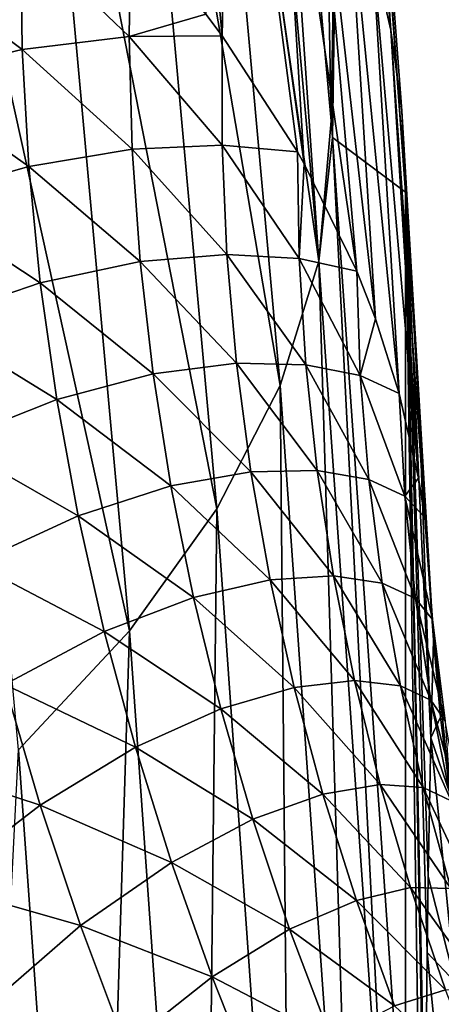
# Model space of a CAD drawing. Header units: metres. Extents: x -109 to 109, y -78 to 121.
# Tile 250 of 256: x -57.1 to -54.81, y 34.19 to 39.55. Entities that reach past the tile are written whole.
import ezdxf

# ---------------------------------------------------------------- set-up
doc = ezdxf.new("R2010")
doc.units = ezdxf.units.M
doc.layers.add('solid_508554_SW0001', color=7, linetype='CONTINUOUS')

msp = doc.modelspace()

# ---------------------------------------------------------------- linework, layer by layer
at = {"layer": 'solid_508554_SW0001'}
for points in [[(-55.404217, 39.003197, -29.490355), (-55.913288, 44.642826, -32.386425), (-55.525162, 45.531265, -21.468878)], [(-55.404217, 39.003197, -29.490355), (-55.525162, 45.531265, -21.468878), (-55.332993, 43.282803, -20.036524)], [(-55.588837, 44.848152, -17.558733), (-55.178936, 39.932758, -14.986192), (-55.080521, 39.496784, -15.677602)], [(-55.399361, 44.071941, -18.795357), (-55.588837, 44.848152, -17.558733), (-55.080521, 39.496784, -15.677602)], [(-55.989059, 43.981056, -33.681194), (-55.913288, 44.642826, -32.386425), (-55.47089, 38.238285, -30.735914)], [(-55.47089, 38.238285, -30.735914), (-55.913288, 44.642826, -32.386425), (-55.404217, 39.003197, -29.490355)], [(-55.399361, 44.071941, -18.795357), (-54.999313, 38.614689, -17.06506), (-55.332993, 43.282803, -20.036524)], [(-55.399361, 44.071941, -18.795357), (-55.020603, 39.057106, -16.371069), (-54.999313, 38.614689, -17.06506)], [(-55.399361, 44.071941, -18.795357), (-55.080521, 39.496784, -15.677602), (-55.020603, 39.057106, -16.371069)], [(-56.200939, 43.311405, -34.9618), (-55.989059, 43.981056, -33.681194), (-55.47089, 38.238285, -30.735914)], [(-56.546829, 42.640907, -36.21476), (-56.200939, 43.311405, -34.9618), (-55.681404, 37.562595, -32.012642)], [(-56.200939, 43.311405, -34.9618), (-55.47089, 38.238285, -30.735914), (-55.681404, 37.562595, -32.012642)], [(-55.396965, 38.912556, -29.443346), (-55.404217, 39.003197, -29.490355), (-55.332993, 43.282803, -20.036524)], [(-55.396965, 38.912556, -29.443346), (-55.332993, 43.282803, -20.036524), (-54.999313, 38.614689, -17.06506)], [(-57.023727, 41.976654, -37.426678), (-56.546829, 42.640907, -36.21476), (-56.025791, 36.890312, -33.261734)], [(-56.546829, 42.640907, -36.21476), (-55.681404, 37.562595, -32.012642), (-56.025791, 36.890312, -33.261734)], [(-56.237934, 42.023636, -11.613212), (-56.086365, 39.584618, -10.053718), (-55.997089, 39.465027, -10.249429)], [(-55.951973, 41.620438, -12.27159), (-56.237934, 42.023636, -11.613212), (-55.997089, 39.465027, -10.249429)], [(-57.628235, 41.324886, -38.58593), (-57.023727, 41.976654, -37.426678), (-56.501408, 36.227444, -34.471954)], [(-57.023727, 41.976654, -37.426678), (-56.025791, 36.890312, -33.261734), (-56.501408, 36.227444, -34.471954)], [(-55.951973, 41.620438, -12.27159), (-55.997089, 39.465027, -10.249429), (-55.587013, 38.83371, -11.276641)], [(-55.951973, 41.620438, -12.27159), (-55.587013, 38.83371, -11.276641), (-55.551014, 38.769814, -11.380069)], [(-55.702583, 41.208832, -12.939565), (-55.951973, 41.620438, -12.27159), (-55.551014, 38.769814, -11.380069)], [(-57.628235, 41.324886, -38.58593), (-56.501408, 36.227444, -34.471954), (-57.105286, 35.579956, -35.632202)], [(-55.702583, 41.208832, -12.939565), (-55.551014, 38.769814, -11.380069), (-55.265575, 38.184116, -12.323823)], [(-55.490314, 40.78973, -13.615657), (-55.702583, 41.208832, -12.939565), (-55.265575, 38.184116, -12.323823)], [(-55.490314, 40.78973, -13.615657), (-55.265575, 38.184116, -12.323823), (-55.16407, 37.925041, -12.738871)], [(-55.315636, 40.364056, -14.298369), (-55.490314, 40.78973, -13.615657), (-55.16407, 37.925041, -12.738871)], [(-55.315636, 40.364056, -14.298369), (-55.16407, 37.925041, -12.738871), (-55.034477, 37.519684, -13.385431)], [(-55.178936, 39.932758, -14.986192), (-55.315636, 40.364056, -14.298369), (-55.034477, 37.519684, -13.385431)], [(-56.503872, 39.461975, -8.682518), (-56.493633, 40.074726, -9.247627), (-57.093121, 40.02557, -7.704243)], [(-56.086365, 39.584618, -10.053718), (-56.493633, 40.074726, -9.247627), (-56.503872, 39.461975, -8.682518)], [(-57.084995, 39.390568, -7.122448), (-57.093121, 40.02557, -7.704243), (-57.762054, 39.898216, -6.170732)], [(-56.503872, 39.461975, -8.682518), (-57.093121, 40.02557, -7.704243), (-57.084995, 39.390568, -7.122448)], [(-55.178936, 39.932758, -14.986192), (-55.034477, 37.519684, -13.385431), (-54.928955, 37.057774, -14.1181)], [(-55.080521, 39.496784, -15.677602), (-55.178936, 39.932758, -14.986192), (-54.928955, 37.057774, -14.1181)], [(-57.084995, 39.390568, -7.122448), (-57.762054, 39.898216, -6.170732), (-57.733879, 39.237198, -5.571511)], [(-55.997089, 39.465027, -10.249429), (-56.086365, 39.584618, -10.053718), (-56.503872, 39.461975, -8.682518)], [(-56.48727, 38.84898, -8.107985), (-56.503872, 39.461975, -8.682518), (-57.084995, 39.390568, -7.122448)], [(-55.997864, 38.870403, -9.690424), (-55.997089, 39.465027, -10.249429), (-56.503872, 39.461975, -8.682518)], [(-55.997864, 38.870403, -9.690424), (-56.503872, 39.461975, -8.682518), (-56.48727, 38.84898, -8.107985)], [(-55.587013, 38.83371, -11.276641), (-55.997089, 39.465027, -10.249429), (-55.997864, 38.870403, -9.690424)], [(-55.080521, 39.496784, -15.677602), (-54.928955, 37.057774, -14.1181), (-54.894939, 36.843933, -14.455842)], [(-55.020603, 39.057106, -16.371069), (-55.080521, 39.496784, -15.677602), (-54.894939, 36.843933, -14.455842)], [(-57.049686, 38.755268, -6.531468), (-57.084995, 39.390568, -7.122448), (-57.733879, 39.237198, -5.571511)], [(-56.48727, 38.84898, -8.107985), (-57.084995, 39.390568, -7.122448), (-57.049686, 38.755268, -6.531468)], [(-57.049686, 38.755268, -6.531468), (-57.733879, 39.237198, -5.571511), (-57.677986, 38.575794, -4.963529)], [(-55.020603, 39.057106, -16.371069), (-54.847752, 36.175705, -15.505571), (-54.923534, 37.395199, -16.285315)], [(-55.020603, 39.057106, -16.371069), (-54.894939, 36.843933, -14.455842), (-54.847752, 36.175705, -15.505571)], [(-55.020603, 39.057106, -16.371069), (-54.923534, 37.395199, -16.285315), (-54.999313, 38.614689, -17.06506)], [(-55.47089, 38.238285, -30.735914), (-55.404217, 39.003197, -29.490355), (-55.396965, 38.912556, -29.443346)], [(-55.47089, 38.238285, -30.735914), (-55.396965, 38.912556, -29.443346), (-55.07024, 32.516827, -27.745472)], [(-55.396965, 38.912556, -29.443346), (-54.999313, 38.614689, -17.06506), (-54.999313, 33.191502, -26.4583)], [(-55.396965, 38.912556, -29.443346), (-54.999313, 33.191502, -26.4583), (-55.07024, 32.516827, -27.745472)], [(-55.972042, 38.276318, -9.122126), (-55.997864, 38.870403, -9.690424), (-56.48727, 38.84898, -8.107985)], [(-55.577778, 38.253986, -10.722623), (-55.997864, 38.870403, -9.690424), (-55.972042, 38.276318, -9.122126)], [(-55.577778, 38.253986, -10.722623), (-55.587013, 38.83371, -11.276641), (-55.997864, 38.870403, -9.690424)], [(-56.443901, 38.236462, -7.524323), (-56.48727, 38.84898, -8.107985), (-57.049686, 38.755268, -6.531468)], [(-55.972042, 38.276318, -9.122126), (-56.48727, 38.84898, -8.107985), (-56.443901, 38.236462, -7.524323)], [(-55.551014, 38.769814, -11.380069), (-55.587013, 38.83371, -11.276641), (-55.577778, 38.253986, -10.722623)], [(-56.987247, 38.120335, -5.931688), (-57.049686, 38.755268, -6.531468), (-57.677986, 38.575794, -4.963529)], [(-56.443901, 38.236462, -7.524323), (-57.049686, 38.755268, -6.531468), (-56.987247, 38.120335, -5.931688)], [(-55.265575, 38.184116, -12.323823), (-55.551014, 38.769814, -11.380069), (-55.577778, 38.253986, -10.722623)], [(-54.861443, 35.645363, -16.94663), (-54.999313, 38.614689, -17.06506), (-54.923534, 37.395199, -16.285315)], [(-54.899181, 31.713617, -25.196777), (-54.999313, 33.191502, -26.4583), (-54.999313, 38.614689, -17.06506)], [(-54.895042, 33.1577, -22.53758), (-54.899181, 31.713617, -25.196777), (-54.999313, 38.614689, -17.06506)], [(-54.893452, 33.398411, -22.059969), (-54.895042, 33.1577, -22.53758), (-54.999313, 38.614689, -17.06506)], [(-54.882458, 34.475269, -19.775152), (-54.893452, 33.398411, -22.059969), (-54.999313, 38.614689, -17.06506)], [(-54.87627, 34.888885, -18.822678), (-54.882458, 34.475269, -19.775152), (-54.999313, 38.614689, -17.06506)], [(-54.861443, 35.645363, -16.94663), (-54.87627, 34.888885, -18.822678), (-54.999313, 38.614689, -17.06506)], [(-56.987247, 38.120335, -5.931688), (-57.677986, 38.575794, -4.963529), (-57.594486, 37.914516, -4.347054)], [(-55.919731, 37.683529, -8.544816), (-55.972042, 38.276318, -9.122126), (-56.443901, 38.236462, -7.524323)], [(-55.542042, 37.675621, -10.159497), (-55.972042, 38.276318, -9.122126), (-55.919731, 37.683529, -8.544816)], [(-55.542042, 37.675621, -10.159497), (-55.577778, 38.253986, -10.722623), (-55.972042, 38.276318, -9.122126)], [(-56.373848, 37.625111, -6.931889), (-56.443901, 38.236462, -7.524323), (-56.987247, 38.120335, -5.931688)], [(-55.919731, 37.683529, -8.544816), (-56.443901, 38.236462, -7.524323), (-56.373848, 37.625111, -6.931889)], [(-55.47089, 38.238285, -30.735914), (-55.278259, 31.839739, -29.020998), (-55.681404, 37.562595, -32.012642)], [(-55.245831, 37.61599, -11.773647), (-55.577778, 38.253986, -10.722623), (-55.542042, 37.675621, -10.159497)], [(-55.245831, 37.61599, -11.773647), (-55.265575, 38.184116, -12.323823), (-55.577778, 38.253986, -10.722623)], [(-55.47089, 38.238285, -30.735914), (-55.07024, 32.516827, -27.745472), (-55.278259, 31.839739, -29.020998)], [(-55.16407, 37.925041, -12.738871), (-55.265575, 38.184116, -12.323823), (-55.245831, 37.61599, -11.773647)], [(-56.897808, 37.486286, -5.32335), (-56.987247, 38.120335, -5.931688), (-57.594486, 37.914516, -4.347054)], [(-56.373848, 37.625111, -6.931889), (-56.987247, 38.120335, -5.931688), (-56.897808, 37.486286, -5.32335)], [(-56.897808, 37.486286, -5.32335), (-57.594486, 37.914516, -4.347054), (-57.483562, 37.253757, -3.722211)], [(-55.034477, 37.519684, -13.385431), (-55.16407, 37.925041, -12.738871), (-55.245831, 37.61599, -11.773647)], [(-55.841045, 37.092747, -7.958832), (-55.919731, 37.683529, -8.544816), (-56.373848, 37.625111, -6.931889)], [(-55.479954, 37.0994, -9.587543), (-55.919731, 37.683529, -8.544816), (-55.841045, 37.092747, -7.958832)], [(-55.479954, 37.0994, -9.587543), (-55.542042, 37.675621, -10.159497), (-55.919731, 37.683529, -8.544816)], [(-55.199547, 37.050068, -11.214607), (-55.542042, 37.675621, -10.159497), (-55.479954, 37.0994, -9.587543)], [(-55.199547, 37.050068, -11.214607), (-55.245831, 37.61599, -11.773647), (-55.542042, 37.675621, -10.159497)], [(-56.277275, 37.015465, -6.330904), (-56.373848, 37.625111, -6.931889), (-56.897808, 37.486286, -5.32335)], [(-55.841045, 37.092747, -7.958832), (-56.373848, 37.625111, -6.931889), (-56.277275, 37.015465, -6.330904)], [(-55.003792, 36.959797, -12.837932), (-55.245831, 37.61599, -11.773647), (-55.199547, 37.050068, -11.214607)], [(-55.003792, 36.959797, -12.837932), (-55.034477, 37.519684, -13.385431), (-55.245831, 37.61599, -11.773647)], [(-55.681404, 37.562595, -32.012642), (-55.621555, 31.167791, -30.272123), (-56.025791, 36.890312, -33.261734)], [(-55.681404, 37.562595, -32.012642), (-55.278259, 31.839739, -29.020998), (-55.621555, 31.167791, -30.272123)], [(-54.928955, 37.057774, -14.1181), (-55.034477, 37.519684, -13.385431), (-55.003792, 36.959797, -12.837932)], [(-56.781582, 36.853531, -4.706557), (-56.897808, 37.486286, -5.32335), (-57.483562, 37.253757, -3.722211)], [(-56.277275, 37.015465, -6.330904), (-56.897808, 37.486286, -5.32335), (-56.781582, 36.853531, -4.706557)], [(-54.861443, 35.645363, -16.94663), (-54.923534, 37.395199, -16.285315), (-54.847752, 36.175705, -15.505571)], [(-56.781582, 36.853531, -4.706557), (-57.483562, 37.253757, -3.722211), (-57.345371, 36.593884, -3.089175)], [(-55.736179, 36.504543, -7.364379), (-55.841045, 37.092747, -7.958832), (-56.277275, 37.015465, -6.330904)], [(-55.391655, 36.526066, -9.00708), (-55.479954, 37.0994, -9.587543), (-55.841045, 37.092747, -7.958832)], [(-55.391655, 36.526066, -9.00708), (-55.841045, 37.092747, -7.958832), (-55.736179, 36.504543, -7.364379)], [(-55.126892, 36.487164, -10.646981), (-55.479954, 37.0994, -9.587543), (-55.391655, 36.526066, -9.00708)], [(-55.126892, 36.487164, -10.646981), (-55.199547, 37.050068, -11.214607), (-55.479954, 37.0994, -9.587543)], [(-54.946369, 36.402969, -12.281866), (-55.199547, 37.050068, -11.214607), (-55.126892, 36.487164, -10.646981)], [(-54.946369, 36.402969, -12.281866), (-55.003792, 36.959797, -12.837932), (-55.199547, 37.050068, -11.214607)], [(-54.894939, 36.843933, -14.455842), (-54.928955, 37.057774, -14.1181), (-55.003792, 36.959797, -12.837932)], [(-56.154423, 36.407944, -5.721457), (-56.277275, 37.015465, -6.330904), (-56.781582, 36.853531, -4.706557)], [(-55.736179, 36.504543, -7.364379), (-56.277275, 37.015465, -6.330904), (-56.154423, 36.407944, -5.721457)], [(-54.852932, 36.288879, -13.90984), (-55.003792, 36.959797, -12.837932), (-54.946369, 36.402969, -12.281866)], [(-54.852932, 36.288879, -13.90984), (-54.894939, 36.843933, -14.455842), (-55.003792, 36.959797, -12.837932)], [(-56.025791, 36.890312, -33.261734), (-56.096924, 30.507868, -31.486006), (-56.501408, 36.227444, -34.471954)], [(-56.025791, 36.890312, -33.261734), (-55.621555, 31.167791, -30.272123), (-56.096924, 30.507868, -31.486006)], [(-56.638756, 36.222454, -4.08146), (-56.781582, 36.853531, -4.706557), (-57.345371, 36.593884, -3.089175)], [(-56.154423, 36.407944, -5.721457), (-56.781582, 36.853531, -4.706557), (-56.638756, 36.222454, -4.08146)], [(-54.852932, 36.288879, -13.90984), (-54.847752, 36.175705, -15.505571), (-54.894939, 36.843933, -14.455842)], [(-56.638756, 36.222454, -4.08146), (-57.345371, 36.593884, -3.089175), (-57.180058, 35.935249, -2.448186)], [(-55.605412, 35.919357, -6.761535), (-55.736179, 36.504543, -7.364379), (-56.154423, 36.407944, -5.721457)], [(-55.277386, 35.956226, -8.418303), (-55.391655, 36.526066, -9.00708), (-55.736179, 36.504543, -7.364379)], [(-55.277386, 35.956226, -8.418303), (-55.736179, 36.504543, -7.364379), (-55.605412, 35.919357, -6.761535)], [(-55.028057, 35.92807, -10.071081), (-55.391655, 36.526066, -9.00708), (-55.277386, 35.956226, -8.418303)], [(-55.028057, 35.92807, -10.071081), (-55.126892, 36.487164, -10.646981), (-55.391655, 36.526066, -9.00708)], [(-54.862427, 35.850063, -11.717521), (-55.126892, 36.487164, -10.646981), (-55.028057, 35.92807, -10.071081)], [(-54.862427, 35.850063, -11.717521), (-54.946369, 36.402969, -12.281866), (-55.126892, 36.487164, -10.646981)], [(-56.005512, 35.802963, -5.103677), (-56.154423, 36.407944, -5.721457), (-56.638756, 36.222454, -4.08146)], [(-55.605412, 35.919357, -6.761535), (-56.154423, 36.407944, -5.721457), (-56.005512, 35.802963, -5.103677)], [(-54.783852, 35.737755, -13.355623), (-54.946369, 36.402969, -12.281866), (-54.862427, 35.850063, -11.717521)], [(-54.783852, 35.737755, -13.355623), (-54.852932, 36.288879, -13.90984), (-54.946369, 36.402969, -12.281866)], [(-54.852932, 36.288879, -13.90984), (-54.809948, 35.756748, -15.093894), (-54.847752, 36.175705, -15.505571)], [(-54.852932, 36.288879, -13.90984), (-54.756069, 35.338428, -14.675499), (-54.809948, 35.756748, -15.093894)], [(-54.783852, 35.737755, -13.355623), (-54.756069, 35.338428, -14.675499), (-54.852932, 36.288879, -13.90984)], [(-56.469498, 35.593422, -3.448264), (-56.638756, 36.222454, -4.08146), (-57.180058, 35.935249, -2.448186)], [(-56.501408, 36.227444, -34.471954), (-56.699913, 29.866072, -32.651421), (-57.105286, 35.579956, -35.632202)], [(-56.501408, 36.227444, -34.471954), (-56.096924, 30.507868, -31.486006), (-56.699913, 29.866072, -32.651421)], [(-56.005512, 35.802963, -5.103677), (-56.638756, 36.222454, -4.08146), (-56.469498, 35.593422, -3.448264)], [(-54.809948, 35.756748, -15.093894), (-54.861443, 35.645363, -16.94663), (-54.847752, 36.175705, -15.505571)], [(-56.987751, 35.278152, -1.799499), (-57.180058, 35.935249, -2.448186), (-57.76786, 35.534672, -0.826094)], [(-56.469498, 35.593422, -3.448264), (-57.180058, 35.935249, -2.448186), (-56.987751, 35.278152, -1.799499)], [(-55.448994, 35.337627, -6.150412), (-55.605412, 35.919357, -6.761535), (-56.005512, 35.802963, -5.103677)], [(-55.137451, 35.390358, -7.821283), (-55.277386, 35.956226, -8.418303), (-55.605412, 35.919357, -6.761535)], [(-55.137451, 35.390358, -7.821283), (-55.605412, 35.919357, -6.761535), (-55.448994, 35.337627, -6.150412)], [(-54.903316, 35.373425, -9.487092), (-55.277386, 35.956226, -8.418303), (-55.137451, 35.390358, -7.821283)], [(-54.903316, 35.373425, -9.487092), (-55.028057, 35.92807, -10.071081), (-55.277386, 35.956226, -8.418303)], [(-54.752182, 35.301918, -11.1452), (-55.028057, 35.92807, -10.071081), (-54.903316, 35.373425, -9.487092)], [(-54.752182, 35.301918, -11.1452), (-54.862427, 35.850063, -11.717521), (-55.028057, 35.92807, -10.071081)], [(-55.830742, 35.200901, -4.47774), (-56.005512, 35.802963, -5.103677), (-56.469498, 35.593422, -3.448264)], [(-55.448994, 35.337627, -6.150412), (-56.005512, 35.802963, -5.103677), (-55.830742, 35.200901, -4.47774)], [(-54.687946, 35.191479, -12.793491), (-54.862427, 35.850063, -11.717521), (-54.752182, 35.301918, -11.1452)], [(-54.687946, 35.191479, -12.793491), (-54.783852, 35.737755, -13.355623), (-54.862427, 35.850063, -11.717521)], [(-54.809948, 35.756748, -15.093894), (-54.756069, 35.338428, -14.675499), (-54.861443, 35.645363, -16.94663)], [(-54.730461, 34.314064, -16.439049), (-54.87627, 34.888885, -18.822678), (-54.861443, 35.645363, -16.94663)], [(-54.730461, 34.314064, -16.439049), (-54.861443, 35.645363, -16.94663), (-54.756069, 35.338428, -14.675499)], [(-56.273983, 34.966743, -2.807193), (-56.469498, 35.593422, -3.448264), (-56.987751, 35.278152, -1.799499)], [(-55.830742, 35.200901, -4.47774), (-56.469498, 35.593422, -3.448264), (-56.273983, 34.966743, -2.807193)], [(-57.105286, 35.579956, -35.632202), (-56.699913, 29.866072, -32.651421), (-57.426094, 29.247286, -33.759487)], [(-56.987751, 35.278152, -1.799499), (-57.76786, 35.534672, -0.826094), (-57.549374, 34.845791, -0.162234)], [(-54.972153, 34.828918, -7.216121), (-55.137451, 35.390358, -7.821283), (-55.448994, 35.337627, -6.150412)], [(-54.753021, 34.823746, -8.895089), (-55.137451, 35.390358, -7.821283), (-54.972153, 34.828918, -7.216121)], [(-54.753021, 34.823746, -8.895089), (-54.903316, 35.373425, -9.487092), (-55.137451, 35.390358, -7.821283)], [(-55.267174, 34.759773, -5.531161), (-55.448994, 35.337627, -6.150412), (-55.830742, 35.200901, -4.47774)], [(-54.972153, 34.828918, -7.216121), (-55.448994, 35.337627, -6.150412), (-55.267174, 34.759773, -5.531161)], [(-54.615959, 34.759224, -10.565089), (-54.903316, 35.373425, -9.487092), (-54.753021, 34.823746, -8.895089)], [(-54.615959, 34.759224, -10.565089), (-54.752182, 35.301918, -11.1452), (-54.903316, 35.373425, -9.487092)], [(-56.768631, 34.62281, -1.143359), (-56.987751, 35.278152, -1.799499), (-57.549374, 34.845791, -0.162234)], [(-56.273983, 34.966743, -2.807193), (-56.987751, 35.278152, -1.799499), (-56.768631, 34.62281, -1.143359)], [(-55.630333, 34.602097, -3.843841), (-55.830742, 35.200901, -4.47774), (-56.273983, 34.966743, -2.807193)], [(-55.267174, 34.759773, -5.531161), (-55.830742, 35.200901, -4.47774), (-55.630333, 34.602097, -3.843841)], [(-56.052422, 34.342648, -2.158464), (-56.273983, 34.966743, -2.807193), (-56.768631, 34.62281, -1.143359)], [(-55.630333, 34.602097, -3.843841), (-56.273983, 34.966743, -2.807193), (-56.052422, 34.342648, -2.158464)], [(-56.768631, 34.62281, -1.143359), (-57.549374, 34.845791, -0.162234), (-57.303322, 34.158154, 0.508446)], [(-54.730461, 34.314064, -16.439049), (-54.882458, 34.475269, -19.775152), (-54.87627, 34.888885, -18.822678)], [(-54.78178, 34.272369, -6.602947), (-54.972153, 34.828918, -7.216121), (-55.267174, 34.759773, -5.531161)], [(-54.577515, 34.27953, -8.29516), (-54.972153, 34.828918, -7.216121), (-54.78178, 34.272369, -6.602947)], [(-54.577515, 34.27953, -8.29516), (-54.753021, 34.823746, -8.895089), (-54.972153, 34.828918, -7.216121)], [(-55.060211, 34.186142, -4.903952), (-55.267174, 34.759773, -5.531161), (-55.630333, 34.602097, -3.843841)], [(-54.78178, 34.272369, -6.602947), (-55.267174, 34.759773, -5.531161), (-55.060211, 34.186142, -4.903952)], [(-56.522854, 33.969452, -0.480065), (-56.768631, 34.62281, -1.143359), (-57.303322, 34.158154, 0.508446)], [(-56.052422, 34.342648, -2.158464), (-56.768631, 34.62281, -1.143359), (-56.522854, 33.969452, -0.480065)], [(-55.404537, 34.006783, -3.202173), (-55.630333, 34.602097, -3.843841), (-56.052422, 34.342648, -2.158464)], [(-55.060211, 34.186142, -4.903952), (-55.630333, 34.602097, -3.843841), (-55.404537, 34.006783, -3.202173)], [(-54.750988, 33.173527, -19.196924), (-54.893452, 33.398411, -22.059969), (-54.882458, 34.475269, -19.775152)], [(-54.750988, 33.173527, -19.196924), (-54.882458, 34.475269, -19.775152), (-54.730461, 34.314064, -16.439049)], [(-55.805016, 33.721363, -1.502343), (-56.052422, 34.342648, -2.158464), (-56.522854, 33.969452, -0.480065)], [(-55.404537, 34.006783, -3.202173), (-56.052422, 34.342648, -2.158464), (-55.805016, 33.721363, -1.502343)], [(-54.566643, 33.721081, -5.981912), (-54.78178, 34.272369, -6.602947), (-55.060211, 34.186142, -4.903952)]]:
    msp.add_3dface(points, dxfattribs=at)

doc.saveas('drawing.dxf')
